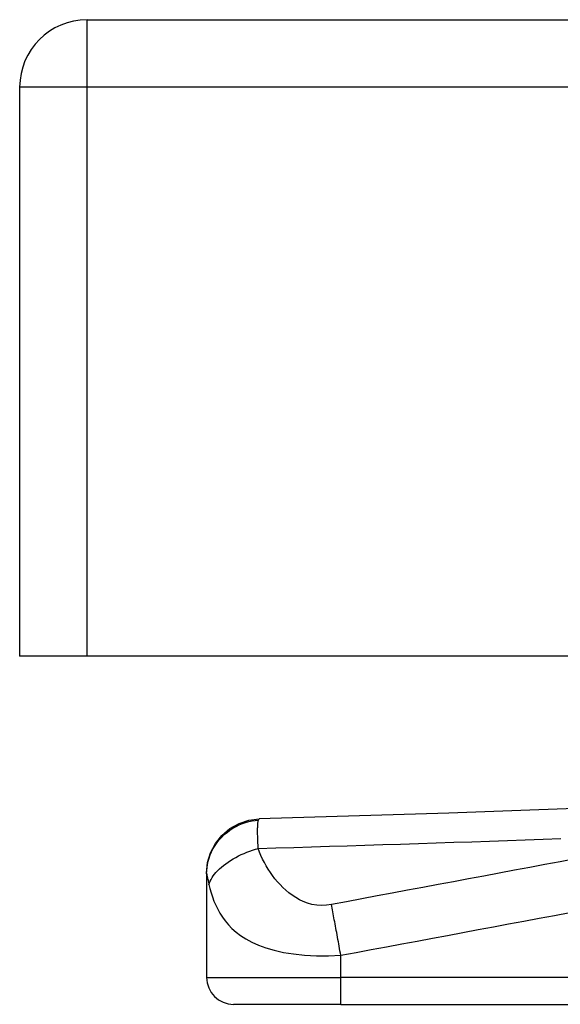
# Model space of a CAD drawing. Header units: inches. Extents: x 19 to 626, y 56 to 294.
# Tile 209 of 256: x 84.71 to 85.503, y 292.408 to 293.853. Entities that reach past the tile are written whole.
import ezdxf

# ---------------------------------------------------------------- set-up
doc = ezdxf.new("R2010")
doc.units = ezdxf.units.IN
doc.header["$MEASUREMENT"] = 0
doc.layers.add('Visible Edges(ANSI)', color=7, linetype='Continuous', lineweight=25)
doc.layers.add('Visible Tangent Edges(ANSI)', color=7, linetype='Continuous', lineweight=25)

msp = doc.modelspace()

# ---------------------------------------------------------------- linework, layer by layer
at = {"layer": 'Visible Edges(ANSI)'}
for p, q in [((84.8089, 293.8532), (150.4139, 293.8532)), ((84.7099, 293.7542), (84.7099, 292.9192)), ((84.8089, 292.9192), (84.7099, 292.9192)), ((150.4139, 292.9192), (84.8089, 292.9192)), ((84.9843, 292.601), (84.9843, 292.5998)), ((84.9843, 292.5998), (84.9843, 292.4477)), ((85.1812, 292.4083), (85.0237, 292.4083)), ((85.1812, 292.4083), (85.8302, 292.4083))]:
    msp.add_line(p, q, dxfattribs=at)
at = {"layer": 'Visible Edges(ANSI)', "flags": 128}
for points in [[(85.6177, 292.6992), (85.3396, 292.689), (85.0615, 292.6803)], [(84.9843, 292.601), (84.9858, 292.6162), (84.9901, 292.6308), (84.9973, 292.6444), (85.0068, 292.6563), (85.0185, 292.6662), (85.0318, 292.6737), (85.0464, 292.6784), (85.0615, 292.6803)]]:
    msp.add_lwpolyline(points, dxfattribs=at)
at = {"layer": 'Visible Edges(ANSI)'}
for centre, radius, start, end in [((84.8089, 293.7542), 0.099, 90, 180), ((85.0237, 292.4477), 0.0394, 180, 270)]:
    msp.add_arc(centre, radius, start, end, dxfattribs=at)
at = {"layer": 'Visible Tangent Edges(ANSI)'}
for p, q in [((84.8089, 293.7542), (84.8089, 293.8532)), ((84.8089, 293.7542), (84.7099, 293.7542)), ((84.8089, 292.9192), (84.8089, 293.7542)), ((150.4139, 293.7542), (84.8089, 293.7542)), ((85.1812, 292.4477), (85.1812, 292.4803)), ((84.9843, 292.4477), (85.1812, 292.4477)), ((85.1812, 292.4083), (85.1812, 292.4477)), ((85.8302, 292.4477), (85.1812, 292.4477))]:
    msp.add_line(p, q, dxfattribs=at)
at = {"layer": 'Visible Tangent Edges(ANSI)', "flags": 128}
for points in [[(84.9843, 292.5998), (84.9845, 292.6043), (84.9849, 292.6089), (84.9856, 292.6135), (84.9866, 292.6182), (84.988, 292.6229), (84.9896, 292.6276), (84.9916, 292.6323), (84.994, 292.6368), (84.9966, 292.6413), (84.9996, 292.6456), (85.0028, 292.6497), (85.0064, 292.6536), (85.0102, 292.6573), (85.0142, 292.6607), (85.0184, 292.6639), (85.0228, 292.6667), (85.0274, 292.6693), (85.032, 292.6715), (85.0367, 292.6735), (85.0415, 292.6751), (85.0462, 292.6764), (85.051, 292.6774), (85.0557, 292.6781), (85.0603, 292.6785)], [(85.0599, 292.6371), (85.0598, 292.6397), (85.0597, 292.6422), (85.0596, 292.6446), (85.0595, 292.6469), (85.0594, 292.6492), (85.0593, 292.6514), (85.0593, 292.6534), (85.0592, 292.6555), (85.0591, 292.6574), (85.0591, 292.6593), (85.0591, 292.6611), (85.0591, 292.663), (85.0591, 292.6649), (85.0591, 292.6667), (85.0592, 292.6684), (85.0592, 292.6699), (85.0593, 292.6714), (85.0594, 292.6727), (85.0595, 292.674), (85.0596, 292.6751), (85.0598, 292.6761), (85.0599, 292.677), (85.0601, 292.6778), (85.0603, 292.6785)], [(85.0603, 292.6785), (85.0603, 292.6787), (85.0604, 292.6788), (85.0604, 292.6789), (85.0605, 292.6791), (85.0605, 292.6792), (85.0606, 292.6793), (85.0606, 292.6794), (85.0607, 292.6795), (85.0607, 292.6796), (85.0608, 292.6797), (85.0608, 292.6798), (85.0609, 292.6799), (85.0609, 292.6799), (85.061, 292.68), (85.061, 292.6801), (85.0611, 292.6801), (85.0612, 292.6802), (85.0612, 292.6802), (85.0613, 292.6802), (85.0613, 292.6803), (85.0614, 292.6803), (85.0614, 292.6803), (85.0615, 292.6803), (85.0615, 292.6803)], [(85.0599, 292.6371), (85.086, 292.6378), (85.1122, 292.6386), (85.1383, 292.6394), (85.1644, 292.6402), (85.1905, 292.641), (85.2167, 292.6418), (85.2428, 292.6427), (85.2689, 292.6435), (85.2951, 292.6444), (85.3212, 292.6452), (85.3473, 292.6461), (85.3735, 292.647), (85.3996, 292.6479), (85.4257, 292.6489), (85.4519, 292.6498), (85.478, 292.6508), (85.5041, 292.6517)], [(84.9877, 292.5844), (84.9885, 292.5867), (84.9895, 292.5892), (84.9907, 292.5916), (84.9922, 292.5942), (84.9939, 292.5967), (84.9959, 292.5993), (84.998, 292.6019), (85.0005, 292.6045), (85.0031, 292.6071), (85.006, 292.6097), (85.0091, 292.6122), (85.0124, 292.6147), (85.0158, 292.6171), (85.0194, 292.6195), (85.0232, 292.6218), (85.0271, 292.6239), (85.031, 292.626), (85.0351, 292.628), (85.0392, 292.6298), (85.0433, 292.6315), (85.0475, 292.6331), (85.0517, 292.6345), (85.0558, 292.6359), (85.0599, 292.6371)], [(85.1673, 292.5547), (85.1601, 292.5537), (85.1528, 292.5534), (85.1458, 292.5539), (85.1389, 292.555), (85.1324, 292.5568), (85.1262, 292.5591), (85.1204, 292.5619), (85.115, 292.565), (85.1099, 292.5684), (85.1051, 292.572), (85.1005, 292.5758), (85.0962, 292.5798), (85.0922, 292.584), (85.0883, 292.5883), (85.0846, 292.5927), (85.0811, 292.5972), (85.0778, 292.6018), (85.0747, 292.6066), (85.0717, 292.6114), (85.069, 292.6163), (85.0664, 292.6213), (85.064, 292.6265), (85.0619, 292.6318), (85.0599, 292.6371)], [(85.5256, 292.6217), (85.5032, 292.6175), (85.4808, 292.6134), (85.4584, 292.6092), (85.436, 292.605), (85.4136, 292.6008), (85.3912, 292.5966), (85.3688, 292.5924), (85.3464, 292.5882), (85.324, 292.5841), (85.3016, 292.5799), (85.2792, 292.5757), (85.2568, 292.5715), (85.2344, 292.5673), (85.212, 292.5631), (85.1896, 292.5589), (85.1673, 292.5547)], [(84.9843, 292.5998), (84.9843, 292.5995), (84.9844, 292.5991), (84.9844, 292.5987), (84.9845, 292.5983), (84.9846, 292.5978), (84.9847, 292.5973), (84.9848, 292.5968), (84.9849, 292.5962), (84.985, 292.5956), (84.9852, 292.595), (84.9854, 292.5943), (84.9855, 292.5936), (84.9857, 292.5929), (84.9859, 292.5922), (84.9861, 292.5915), (84.9863, 292.5908), (84.9864, 292.5901), (84.9866, 292.5893), (84.9868, 292.5886), (84.987, 292.5878), (84.9872, 292.5869), (84.9874, 292.5861), (84.9876, 292.5853), (84.9877, 292.5844)], [(84.9877, 292.5844), (84.9892, 292.5782), (84.9909, 292.5721), (84.9928, 292.566), (84.995, 292.5599), (84.9976, 292.5539), (85.0005, 292.548), (85.0037, 292.5421), (85.0074, 292.5363), (85.0115, 292.5307), (85.0162, 292.5251), (85.0215, 292.5196), (85.0275, 292.5144), (85.0342, 292.5093), (85.0419, 292.5043), (85.0505, 292.4997), (85.0602, 292.4953), (85.0711, 292.4913), (85.0833, 292.4877), (85.0969, 292.4846), (85.1119, 292.4822), (85.1281, 292.4804), (85.1453, 292.4795), (85.1632, 292.4794), (85.1812, 292.4803)], [(85.1812, 292.4803), (85.1806, 292.4836), (85.18, 292.4869), (85.1794, 292.4902), (85.1788, 292.4936), (85.1782, 292.4969), (85.1776, 292.5002), (85.177, 292.5036), (85.1764, 292.5069), (85.1758, 292.5102), (85.1752, 292.5135), (85.1746, 292.5167), (85.174, 292.5199), (85.1734, 292.5231), (85.1728, 292.5262), (85.1723, 292.5293), (85.1717, 292.5324), (85.1711, 292.5354), (85.1705, 292.5383), (85.17, 292.5412), (85.1694, 292.5441), (85.1689, 292.5468), (85.1683, 292.5495), (85.1678, 292.5522), (85.1673, 292.5547)], [(85.1812, 292.4803), (85.2035, 292.4844), (85.2259, 292.4886), (85.2484, 292.4928), (85.2708, 292.4969), (85.2932, 292.5011), (85.3156, 292.5053), (85.338, 292.5095), (85.3603, 292.5137), (85.3827, 292.5179), (85.4051, 292.5221), (85.4275, 292.5262), (85.4499, 292.5304), (85.4723, 292.5346), (85.4947, 292.5388), (85.5171, 292.543)]]:
    msp.add_lwpolyline(points, dxfattribs=at)

doc.saveas('drawing.dxf')
